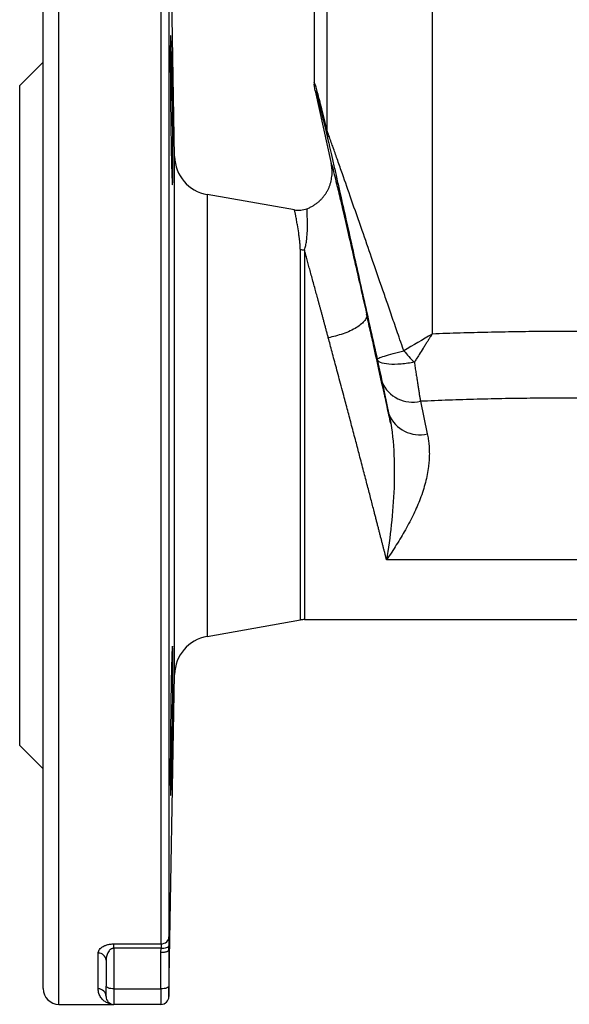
# Model space of a CAD drawing. Header units: millimetres. Extents: x 415 to 1550, y 0 to 812.
# Tile 41 of 51: x 1103 to 1173, y 235 to 361. Entities that reach past the tile are written whole.
import ezdxf

# ---------------------------------------------------------------- set-up
doc = ezdxf.new("R2010")
doc.units = ezdxf.units.MM

msp = doc.modelspace()

# ---------------------------------------------------------------- linework, layer by layer
at = {"color": 8, "linetype": 'Continuous', "lineweight": 25}
for p, q in [((1108.35, 235.34), (1108.35, 385.34)), ((1121.37, 243.04), (1121.37, 385.34)), ((1122.37, 384.36), (1122.37, 243.92)), ((1123.09, 277.37), (1123.09, 343.32)), ((1127.22, 338.48), (1127.22, 282.2))]:
    msp.add_line(p, q, dxfattribs=at)
at = {"color": 7, "linetype": 'Continuous', "lineweight": 25}
for p, q in [((1123.09, 343.32), (1122.37, 384.36)), ((1155.9, 382.09), (1155.9, 320.71)), ((1142.53, 346.55), (1142.53, 377.61)), ((1140.85, 377.34), (1140.85, 352.79)), ((1106.35, 355.34), (1103.35, 352.34)), ((1140.88, 352.74), (1140.85, 352.79)), ((1140.87, 352.74), (1140.86, 352.53)), ((1140.97, 351.7), (1140.88, 352.54)), ((1103.35, 352.34), (1103.35, 268.34)), ((1140.97, 351.7), (1143.03, 342.43)), ((1138.34, 336.52), (1127.22, 338.48)), ((1148.36, 319.58), (1147.91, 321.6)), ((1149.51, 314.6), (1150.39, 310.46)), ((1154.39, 312.15), (1155.27, 308.01)), ((1196.63, 291.96), (1150.08, 291.96)), ((1127.22, 282.2), (1139.1, 284.3)), ((1139.62, 284.34), (1207.09, 284.34)), ((1122.37, 236.33), (1123.09, 277.37)), ((1103.35, 268.34), (1106.35, 265.34)), ((1115.35, 243.04), (1121.37, 243.04)), ((1121.36, 242.49), (1115.35, 242.49)), ((1115.35, 242.49), (1115.35, 237.32)), ((1121.35, 241.93), (1121.36, 242.49)), ((1113.35, 237.32), (1113.35, 241.85)), ((1114.35, 240.94), (1114.35, 237.66)), ((1121.35, 237.32), (1121.35, 241.93)), ((1115.35, 237.32), (1121.35, 237.32)), ((1115.35, 237.32), (1115.35, 235.34)), ((1121.35, 237.32), (1121.35, 235.34)), ((1108.35, 235.34), (1115.35, 235.34)), ((1121.35, 235.34), (1115.35, 235.34))]:
    msp.add_line(p, q, dxfattribs=at)
at = {"color": 8, "linetype": 'Continuous', "lineweight": 25, "flags": 128}
msp.add_lwpolyline([(1139.62, 331.4), (1139.62, 329.48), (1139.62, 327.29), (1139.62, 324.88), (1139.62, 322.26), (1139.62, 319.48), (1139.62, 316.58), (1139.62, 313.59), (1139.62, 310.56), (1139.62, 307.52), (1139.62, 304.53), (1139.62, 301.61), (1139.62, 298.81), (1139.62, 296.17), (1139.62, 293.72), (1139.62, 291.5), (1139.62, 289.54), (1139.62, 287.86), (1139.62, 286.49), (1139.62, 285.45), (1139.62, 284.74), (1139.62, 284.39), (1139.62, 284.34)], dxfattribs=at)
at = {"color": 7, "linetype": 'Continuous', "lineweight": 25, "flags": 128}
for points in [[(1115.35, 237.32), (1115.16, 237.32), (1114.97, 237.34), (1114.8, 237.37), (1114.65, 237.42), (1114.52, 237.47), (1114.43, 237.53), (1114.37, 237.59), (1114.35, 237.66)], [(1122.35, 237.66), (1122.34, 237.59), (1122.28, 237.53), (1122.19, 237.47), (1122.06, 237.42), (1121.91, 237.37), (1121.74, 237.34), (1121.55, 237.32), (1121.35, 237.32)]]:
    msp.add_lwpolyline(points, dxfattribs=at)
at = {"color": 7, "linetype": 'Continuous', "lineweight": 25}
for centre, radius, start, end in [((1128.09, 343.41), 5, 181, 260), ((1153.4, 316.25), 4.22, 202.9669, 283.6641), ((1154.28, 312.11), 4.22, 202.9669, 283.6641), ((1139.62, 281.34), 3, 90, 100), ((1128.09, 277.28), 5, 100, 179), ((1113.4, 240.9), 0.96, 2.7157, 92.4804), ((1108.35, 237.34), 2, 180, 270), ((1113.37, 236.33), 0.987, 0.7745, 90.7531), ((1115.35, 236.34), 1, 180, 270), ((1121.35, 236.34), 1, 270, 0)]:
    msp.add_arc(centre, radius, start, end, dxfattribs=at)
for points, knots in [([(1106.35, 237.34), (1106.35, 237.34), (1106.35, 237.35), (1106.35, 237.36), (1106.35, 237.39), (1106.35, 237.43), (1106.35, 237.48), (1106.35, 237.54), (1106.35, 237.61), (1106.35, 237.69), (1106.35, 237.78), (1106.35, 237.88), (1106.35, 238), (1106.35, 238.12), (1106.35, 238.26), (1106.35, 238.4), (1106.35, 238.71), (1106.35, 239.25), (1106.35, 240.14), (1106.35, 241.2), (1106.35, 242.45), (1106.35, 243.87), (1106.35, 246.02), (1106.35, 249.15), (1106.35, 253.58), (1106.35, 258.63), (1106.35, 264.24), (1106.35, 270.31), (1106.35, 276.72), (1106.35, 283.38), (1106.35, 290.17), (1106.35, 296.94), (1106.35, 303.66), (1106.35, 310.34), (1106.35, 317.02), (1106.35, 323.75), (1106.35, 330.52), (1106.35, 337.3), (1106.35, 343.96), (1106.35, 350.38), (1106.35, 356.45), (1106.35, 362.05), (1106.35, 367.11), (1106.35, 371.54), (1106.35, 374.67), (1106.35, 376.81), (1106.35, 378.24), (1106.35, 379.48), (1106.35, 380.54), (1106.35, 381.43), (1106.35, 382.03), (1106.35, 382.42), (1106.35, 382.66), (1106.35, 382.87), (1106.35, 383.04), (1106.35, 383.18), (1106.35, 383.27), (1106.35, 383.33), (1106.35, 383.34), (1106.35, 383.34)], [0, 0, 0, 0, 0.003893, 0.007782, 0.011668, 0.015551, 0.019433, 0.023312, 0.027192, 0.03107, 0.034949, 0.038829, 0.042711, 0.046594, 0.05048, 0.05437, 0.058263, 0.073508, 0.088755, 0.104386, 0.120021, 0.135977, 0.151935, 0.184343, 0.217096, 0.250024, 0.282952, 0.315705, 0.348114, 0.380018, 0.411275, 0.441757, 0.470878, 0.5, 0.529121, 0.558243, 0.588726, 0.619983, 0.651887, 0.684296, 0.717048, 0.749977, 0.782905, 0.815658, 0.848066, 0.864022, 0.87998, 0.895612, 0.911246, 0.926491, 0.941738, 0.949034, 0.956318, 0.963595, 0.970868, 0.978142, 0.985419, 0.992704, 1, 1, 1, 1]), ([(1122.81, 339.73), (1122.8, 339.73), (1122.79, 339.8), (1122.78, 339.98), (1122.78, 340.05), (1122.76, 340.23), (1122.76, 340.34), (1122.74, 340.7), (1122.73, 340.99), (1122.71, 341.68), (1122.7, 342.08), (1122.68, 342.95), (1122.67, 343.43), (1122.65, 344.21), (1122.65, 344.48), (1122.64, 345.03), (1122.63, 345.59), (1122.62, 346.17), (1122.61, 346.77), (1122.61, 347.07), (1122.59, 347.99), (1122.59, 348.61), (1122.58, 349.54), (1122.57, 349.85), (1122.57, 350.47), (1122.56, 350.78), (1122.56, 351.69), (1122.55, 352.29), (1122.55, 353.15), (1122.55, 353.43), (1122.54, 353.98), (1122.54, 354.25), (1122.54, 355.02), (1122.54, 355.5), (1122.54, 356.39), (1122.54, 356.78), (1122.54, 357.3), (1122.54, 357.46), (1122.55, 357.75), (1122.55, 357.89), (1122.55, 358.25), (1122.56, 358.43), (1122.57, 358.67), (1122.57, 358.73), (1122.59, 358.73), (1122.59, 358.67), (1122.61, 358.49), (1122.61, 358.42), (1122.62, 358.24), (1122.62, 358.13), (1122.64, 357.77), (1122.65, 357.48), (1122.67, 356.79), (1122.68, 356.39), (1122.7, 355.51), (1122.71, 355.04), (1122.73, 354.26), (1122.73, 353.99), (1122.74, 353.44), (1122.75, 352.88), (1122.76, 352.3), (1122.77, 351.7), (1122.78, 351.4), (1122.79, 350.48), (1122.8, 349.86), (1122.82, 348.93), (1122.82, 348.62), (1122.83, 348), (1122.83, 347.69), (1122.84, 346.77), (1122.85, 346.18), (1122.86, 345.32), (1122.86, 345.03), (1122.86, 344.48), (1122.86, 344.22), (1122.87, 343.45), (1122.87, 342.97), (1122.87, 342.08), (1122.87, 341.68), (1122.86, 341.17), (1122.86, 341.01), (1122.86, 340.71), (1122.86, 340.58), (1122.85, 340.22), (1122.84, 340.04), (1122.83, 339.8), (1122.82, 339.73), (1122.81, 339.73)], [0, 0, 0, 0, 0.03125, 0.03125, 0.046875, 0.046875, 0.0625, 0.0625, 0.09375, 0.09375, 0.125, 0.125, 0.15625, 0.15625, 0.171875, 0.171875, 0.1875, 0.203125, 0.203125, 0.21875, 0.21875, 0.25, 0.25, 0.265625, 0.265625, 0.28125, 0.28125, 0.3125, 0.3125, 0.328125, 0.328125, 0.34375, 0.34375, 0.375, 0.375, 0.40625, 0.40625, 0.421875, 0.421875, 0.4375, 0.4375, 0.46875, 0.46875, 0.5, 0.5, 0.53125, 0.53125, 0.546875, 0.546875, 0.5625, 0.5625, 0.59375, 0.59375, 0.625, 0.625, 0.65625, 0.65625, 0.671875, 0.671875, 0.6875, 0.703125, 0.703125, 0.71875, 0.71875, 0.75, 0.75, 0.765625, 0.765625, 0.78125, 0.78125, 0.8125, 0.8125, 0.828125, 0.828125, 0.84375, 0.84375, 0.875, 0.875, 0.90625, 0.90625, 0.921875, 0.921875, 0.9375, 0.9375, 0.96875, 0.96875, 1, 1, 1, 1]), ([(1140.97, 351.7), (1140.97, 351.81), (1141.01, 351.75), (1141.15, 351.29), (1141.26, 350.91), (1141.55, 349.83), (1141.72, 349.14), (1142.13, 347.49), (1142.36, 346.54), (1142.62, 345.47)], [0, 0, 0, 0, 0.25, 0.25, 0.5, 0.5, 0.75, 0.75, 1, 1, 1, 1]), ([(1152.28, 318.58), (1152.23, 318.73), (1152.03, 319.31), (1151.58, 320.6), (1150.95, 322.43), (1150.26, 324.43), (1149.33, 327.1), (1148.24, 330.24), (1146.9, 334.12), (1145.65, 337.7), (1144.61, 340.68), (1143.86, 342.82), (1143.41, 344.08), (1143.09, 345.01), (1142.89, 345.56), (1142.75, 345.95), (1142.67, 346.17), (1142.61, 346.33), (1142.56, 346.46), (1142.54, 346.53), (1142.53, 346.55)], [0, 0, 0, 0, 0.014481, 0.0561355, 0.1250074, 0.191633, 0.2500099, 0.3857324, 0.4999941, 0.6350637, 0.7499133, 0.8138976, 0.8748879, 0.9020597, 0.9374181, 0.9558507, 0.9686877, 0.980553, 0.9910252, 1, 1, 1, 1]), ([(1142.62, 345.47), (1142.64, 345.36), (1142.68, 345.2), (1142.77, 344.83), (1142.81, 344.63), (1142.97, 343.96), (1143.08, 343.46), (1143.32, 342.41), (1143.44, 341.87), (1143.69, 340.75), (1143.82, 340.18), (1144.21, 338.44), (1144.48, 337.25), (1145.02, 334.84), (1145.29, 333.63), (1146.11, 329.96), (1146.66, 327.48), (1147.77, 322.5), (1148.33, 320), (1148.89, 317.5)], [0, 0, 0, 0, 0.03125, 0.03125, 0.0625, 0.0625, 0.125, 0.125, 0.1875, 0.1875, 0.25, 0.25, 0.375, 0.375, 0.5, 0.5, 0.75, 0.75, 1, 1, 1, 1]), ([(1139.94, 336.67), (1140.01, 336.7), (1140.15, 336.76), (1140.35, 336.85), (1140.55, 336.96), (1140.74, 337.06), (1140.92, 337.18), (1141.09, 337.3), (1141.25, 337.42), (1141.41, 337.55), (1141.55, 337.68), (1141.69, 337.81), (1141.82, 337.94), (1141.94, 338.08), (1142.05, 338.21), (1142.15, 338.34), (1142.24, 338.47), (1142.33, 338.6), (1142.41, 338.73), (1142.49, 338.85), (1142.59, 339.04), (1142.72, 339.3), (1142.86, 339.65), (1142.97, 340.02), (1143.06, 340.4), (1143.12, 340.8), (1143.15, 341.2), (1143.15, 341.61), (1143.11, 342.02), (1143.06, 342.29), (1143.03, 342.43)], [0, 0, 0, 0, 0.0319493, 0.0634895, 0.09457, 0.1251428, 0.1551629, 0.1845885, 0.2133811, 0.2415055, 0.2689302, 0.2956269, 0.3215707, 0.3467401, 0.3711166, 0.3946849, 0.4174323, 0.4393489, 0.460427, 0.4806614, 0.5000487, 0.5509016, 0.6034997, 0.6576321, 0.7130606, 0.7695239, 0.8267427, 0.8844254, 0.9422758, 1, 1, 1, 1]), ([(1143.71, 339.84), (1143.75, 339.69), (1143.92, 339.01), (1144.35, 337.17), (1145, 334.37), (1145.77, 331.04), (1146.62, 327.33), (1147.23, 324.59), (1147.54, 323.23)], [0, 0, 0, 0, 0.051567, 0.241254, 0.43093, 0.620618, 0.810302, 1, 1, 1, 1]), ([(1138.34, 336.52), (1138.61, 336.48), (1138.88, 336.46), (1139.42, 336.52), (1139.69, 336.58), (1139.94, 336.67)], [0, 0, 0, 0, 0.5, 0.5, 1, 1, 1, 1]), ([(1139.1, 331.44), (1139.1, 331.5), (1139.09, 331.63), (1139.08, 331.83), (1139.07, 332.05), (1139.05, 332.3), (1139.01, 332.64), (1138.96, 333.09), (1138.86, 333.8), (1138.74, 334.55), (1138.63, 335.15), (1138.56, 335.53), (1138.51, 335.8), (1138.46, 336.03), (1138.43, 336.21), (1138.4, 336.35), (1138.37, 336.45), (1138.35, 336.51), (1138.35, 336.52), (1138.34, 336.52)], [0, 0, 0, 0, 0.019551, 0.040385, 0.062505, 0.090501, 0.125007, 0.17704, 0.250005, 0.396242, 0.49995, 0.56584, 0.630766, 0.694726, 0.757718, 0.819743, 0.880798, 0.940884, 1, 1, 1, 1]), ([(1139.62, 331.4), (1139.65, 331.51), (1139.71, 331.71), (1139.82, 332.1), (1139.92, 332.75), (1139.99, 333.61), (1140.01, 334.53), (1140, 335.29), (1139.98, 335.9), (1139.97, 336.25), (1139.96, 336.45), (1139.95, 336.54), (1139.95, 336.62), (1139.94, 336.66), (1139.94, 336.67), (1139.94, 336.67)], [0, 0, 0, 0, 0.033743, 0.062588, 0.124967, 0.249985, 0.368019, 0.499955, 0.621798, 0.749936, 0.799068, 0.848638, 0.898649, 0.949102, 1, 1, 1, 1]), ([(1139.1, 284.3), (1139.1, 284.3), (1139.1, 284.73), (1139.1, 286.42), (1139.1, 287.67), (1139.1, 290.88), (1139.1, 292.84), (1139.1, 297.26), (1139.1, 299.72), (1139.1, 304.91), (1139.1, 307.64), (1139.1, 313.1), (1139.1, 315.83), (1139.1, 321.02), (1139.1, 323.48), (1139.1, 327.89), (1139.1, 329.84), (1139.1, 331.44)], [0, 0, 0, 0, 0.125, 0.125, 0.25, 0.25, 0.375, 0.375, 0.5, 0.5, 0.625, 0.625, 0.75, 0.75, 0.875, 0.875, 1, 1, 1, 1]), ([(1142.66, 320.24), (1142.62, 320.4), (1142.53, 320.72), (1142.41, 321.18), (1142.29, 321.64), (1142.16, 322.09), (1142.05, 322.53), (1141.93, 322.96), (1141.82, 323.38), (1141.71, 323.79), (1141.6, 324.19), (1141.49, 324.58), (1141.39, 324.97), (1141.28, 325.34), (1141.18, 325.71), (1141.09, 326.07), (1140.95, 326.58), (1140.76, 327.25), (1140.55, 328.04), (1140.34, 328.79), (1140.14, 329.5), (1139.96, 330.18), (1139.78, 330.81), (1139.67, 331.21), (1139.62, 331.4)], [0, 0, 0, 0, 0.036124, 0.071852, 0.107187, 0.142126, 0.176672, 0.210823, 0.24458, 0.277944, 0.310913, 0.343489, 0.375672, 0.407461, 0.438858, 0.469861, 0.500472, 0.575075, 0.648592, 0.721025, 0.79238, 0.862658, 0.931863, 1, 1, 1, 1]), ([(1147.54, 323.23), (1147.56, 323.12), (1147.56, 322.99), (1147.49, 322.73), (1147.42, 322.59), (1147.2, 322.3), (1147.06, 322.15), (1146.7, 321.84), (1146.49, 321.69), (1146.01, 321.39), (1145.74, 321.25), (1145.16, 320.98), (1144.85, 320.86), (1144.22, 320.64), (1143.9, 320.54), (1143.27, 320.37), (1142.96, 320.3), (1142.66, 320.24)], [0, 0, 0, 0, 0.125, 0.125, 0.25, 0.25, 0.375, 0.375, 0.5, 0.5, 0.625, 0.625, 0.75, 0.75, 0.875, 0.875, 1, 1, 1, 1]), ([(1150.39, 310.46), (1150.35, 310.64), (1150.27, 311.01), (1150.15, 311.55), (1150.03, 312.09), (1149.91, 312.64), (1149.79, 313.18), (1149.67, 313.72), (1149.55, 314.26), (1149.43, 314.81), (1149.31, 315.35), (1149.19, 315.89), (1149.07, 316.42), (1148.91, 317.14), (1148.71, 318.03), (1148.47, 319.09), (1148.24, 320.15), (1148, 321.18), (1147.77, 322.21), (1147.62, 322.89), (1147.54, 323.23)], [0, 0, 0, 0, 0.0417674, 0.0834757, 0.1251371, 0.1667638, 0.2083682, 0.2499626, 0.2915592, 0.3331704, 0.3748086, 0.4164859, 0.4582147, 0.5000071, 0.583612, 0.6669757, 0.750197, 0.8333753, 0.9166099, 1, 1, 1, 1]), ([(1150.08, 291.96), (1150.05, 292.08), (1149.98, 292.33), (1149.89, 292.71), (1149.79, 293.1), (1149.68, 293.5), (1149.58, 293.92), (1149.47, 294.34), (1149.36, 294.77), (1149.24, 295.22), (1149.13, 295.68), (1149.01, 296.14), (1148.88, 296.62), (1148.76, 297.11), (1148.63, 297.61), (1148.41, 298.46), (1148.09, 299.7), (1147.64, 301.42), (1147.15, 303.29), (1146.66, 305.18), (1146.15, 307.12), (1145.65, 309.02), (1145.13, 310.97), (1144.69, 312.65), (1144.3, 314.09), (1143.99, 315.27), (1143.69, 316.38), (1143.41, 317.43), (1143.15, 318.43), (1142.9, 319.36), (1142.74, 319.95), (1142.66, 320.24)], [0, 0, 0, 0, 0.016736, 0.033639, 0.05071, 0.067948, 0.085355, 0.10293, 0.120673, 0.138584, 0.156665, 0.174915, 0.193333, 0.211921, 0.230679, 0.249606, 0.306242, 0.366782, 0.43123, 0.499586, 0.557455, 0.624679, 0.687233, 0.749799, 0.790702, 0.829884, 0.867347, 0.903089, 0.937112, 0.969416, 1, 1, 1, 1]), ([(1155.9, 320.71), (1155.83, 320.62), (1155.7, 320.41), (1155.49, 320.08), (1155.26, 319.72), (1155.01, 319.33), (1154.66, 318.78), (1154.28, 318.17), (1153.9, 317.58), (1153.7, 317.25), (1153.62, 317.13)], [0, 0, 0, 0, 0.080392, 0.170532, 0.270482, 0.380297, 0.500026, 0.724708, 0.891545, 1, 1, 1, 1]), ([(1190.81, 320.71), (1190.45, 320.73), (1189.72, 320.76), (1188.27, 320.8), (1185.72, 320.88), (1182.08, 320.97), (1177.71, 321.03), (1173.66, 321.05), (1169.92, 321.04), (1166.47, 321), (1162.98, 320.93), (1159.45, 320.84), (1157.08, 320.76), (1155.9, 320.71)], [0, 0, 0, 0, 0.031311, 0.0625, 0.125, 0.249999, 0.375595, 0.499998, 0.597872, 0.696809, 0.79681, 0.897874, 1, 1, 1, 1]), ([(1150.61, 309.32), (1150.46, 310.04), (1149.96, 312.32), (1149.2, 315.79), (1148.61, 318.46), (1148.36, 319.58)], [0, 0, 0, 0, 0.209499, 0.665499, 1, 1, 1, 1]), ([(1149.82, 317.91), (1150.13, 318.01), (1150.52, 318.12), (1151.36, 318.35), (1151.82, 318.47), (1152.28, 318.58)], [0, 0, 0, 0, 0.5, 0.5, 1, 1, 1, 1]), ([(1148.89, 317.5), (1148.88, 317.53), (1148.95, 317.58), (1149.26, 317.72), (1149.5, 317.81), (1149.82, 317.91)], [0, 0, 0, 0, 0.5, 0.5, 1, 1, 1, 1]), ([(1153.62, 317.13), (1153.07, 317.02), (1152.49, 316.94), (1151.37, 316.84), (1150.83, 316.84), (1149.92, 316.91), (1149.56, 316.99), (1149.06, 317.21), (1148.92, 317.35), (1148.89, 317.5)], [0, 0, 0, 0, 0.25, 0.25, 0.5, 0.5, 0.75, 0.75, 1, 1, 1, 1]), ([(1148.89, 317.5), (1149, 316.96), (1149.12, 316.43), (1149.33, 315.46), (1149.43, 315), (1149.51, 314.6)], [0, 0, 0, 0, 0.5, 0.5, 1, 1, 1, 1]), ([(1153.62, 317.13), (1153.64, 317.01), (1153.67, 316.79), (1153.72, 316.45), (1153.77, 316.12), (1153.82, 315.8), (1153.87, 315.49), (1153.92, 315.18), (1153.96, 314.88), (1154.01, 314.59), (1154.05, 314.31), (1154.09, 314.04), (1154.14, 313.77), (1154.18, 313.51), (1154.22, 313.27), (1154.25, 313.02), (1154.29, 312.79), (1154.33, 312.57), (1154.36, 312.35), (1154.38, 312.22), (1154.39, 312.15)], [0, 0, 0, 0, 0.061177, 0.12181, 0.181872, 0.241336, 0.300177, 0.358373, 0.415901, 0.472742, 0.528877, 0.584288, 0.638961, 0.692882, 0.746037, 0.798416, 0.85001, 0.900809, 0.950808, 1, 1, 1, 1]), ([(1192.32, 312.15), (1191.71, 312.17), (1190.51, 312.22), (1188.7, 312.29), (1186.9, 312.35), (1185.09, 312.4), (1183.29, 312.45), (1181.48, 312.49), (1179.67, 312.51), (1177.87, 312.54), (1176.06, 312.55), (1174.26, 312.56), (1172.45, 312.56), (1170.65, 312.55), (1168.84, 312.54), (1167.03, 312.51), (1165.23, 312.49), (1163.42, 312.45), (1161.62, 312.4), (1159.81, 312.35), (1158.01, 312.29), (1156.2, 312.22), (1155, 312.17), (1154.39, 312.15)], [0, 0, 0, 0, 0.047672, 0.095329, 0.142972, 0.190602, 0.238221, 0.285832, 0.333435, 0.381032, 0.428624, 0.476215, 0.523804, 0.571394, 0.618986, 0.666582, 0.714183, 0.761792, 0.809409, 0.857037, 0.904677, 0.952331, 1, 1, 1, 1]), ([(1150.39, 310.46), (1150.71, 309), (1150.9, 307.46), (1151.08, 304.33), (1151.09, 302.73), (1150.97, 299.54), (1150.85, 297.95), (1150.52, 294.87), (1150.32, 293.37), (1150.08, 291.96)], [0, 0, 0, 0, 0.25, 0.25, 0.5, 0.5, 0.75, 0.75, 1, 1, 1, 1]), ([(1155.27, 308.01), (1155.3, 307.9), (1155.34, 307.68), (1155.4, 307.34), (1155.44, 307.01), (1155.48, 306.67), (1155.51, 306.32), (1155.52, 305.98), (1155.53, 305.63), (1155.53, 305.28), (1155.52, 304.92), (1155.49, 304.56), (1155.46, 304.2), (1155.36, 303.29), (1155.06, 301.78), (1154.42, 299.77), (1153.54, 297.75), (1152.69, 296.13), (1151.92, 294.82), (1151.34, 293.87), (1150.72, 292.91), (1150.3, 292.29), (1150.08, 291.96)], [0, 0, 0, 0, 0.0199614, 0.0400533, 0.0602849, 0.0806649, 0.1012022, 0.1219051, 0.1427819, 0.1638408, 0.1850895, 0.2065358, 0.228187, 0.2500505, 0.3715183, 0.500013, 0.6203895, 0.7499973, 0.8107917, 0.8750054, 0.9350072, 1, 1, 1, 1]), ([(1122.81, 271.45), (1122.8, 270.82), (1122.79, 270.21), (1122.78, 269.3), (1122.78, 269), (1122.76, 268.4), (1122.76, 268.1), (1122.74, 267.24), (1122.73, 266.69), (1122.71, 265.66), (1122.7, 265.17), (1122.68, 264.3), (1122.67, 263.9), (1122.65, 263.38), (1122.65, 263.22), (1122.64, 262.93), (1122.63, 262.66), (1122.62, 262.45), (1122.61, 262.27), (1122.61, 262.2), (1122.59, 262.01), (1122.59, 261.95), (1122.58, 261.95), (1122.57, 261.97), (1122.57, 262.03), (1122.56, 262.07), (1122.56, 262.26), (1122.55, 262.43), (1122.55, 262.79), (1122.55, 262.93), (1122.54, 263.22), (1122.54, 263.38), (1122.54, 263.89), (1122.54, 264.29), (1122.54, 265.17), (1122.54, 265.65), (1122.54, 266.42), (1122.54, 266.69), (1122.55, 267.24), (1122.55, 267.52), (1122.55, 268.39), (1122.56, 268.98), (1122.57, 270.2), (1122.57, 270.82), (1122.59, 272.08), (1122.59, 272.7), (1122.61, 273.61), (1122.61, 273.91), (1122.62, 274.51), (1122.62, 274.8), (1122.64, 275.66), (1122.65, 276.21), (1122.67, 277.24), (1122.68, 277.73), (1122.7, 278.61), (1122.71, 279), (1122.73, 279.52), (1122.73, 279.68), (1122.74, 279.98), (1122.75, 280.24), (1122.76, 280.45), (1122.77, 280.63), (1122.78, 280.71), (1122.79, 280.89), (1122.8, 280.95), (1122.82, 280.95), (1122.82, 280.94), (1122.83, 280.88), (1122.83, 280.83), (1122.84, 280.65), (1122.85, 280.47), (1122.86, 280.11), (1122.86, 279.98), (1122.86, 279.69), (1122.86, 279.53), (1122.87, 279.01), (1122.87, 278.62), (1122.87, 277.73), (1122.87, 277.25), (1122.86, 276.48), (1122.86, 276.21), (1122.86, 275.66), (1122.86, 275.38), (1122.85, 274.52), (1122.84, 273.92), (1122.83, 272.71), (1122.82, 272.08), (1122.81, 271.45)], [0, 0, 0, 0, 0.03125, 0.03125, 0.046875, 0.046875, 0.0625, 0.0625, 0.09375, 0.09375, 0.125, 0.125, 0.15625, 0.15625, 0.171875, 0.171875, 0.1875, 0.203125, 0.203125, 0.21875, 0.21875, 0.25, 0.25, 0.265625, 0.265625, 0.28125, 0.28125, 0.3125, 0.3125, 0.328125, 0.328125, 0.34375, 0.34375, 0.375, 0.375, 0.40625, 0.40625, 0.421875, 0.421875, 0.4375, 0.4375, 0.46875, 0.46875, 0.5, 0.5, 0.53125, 0.53125, 0.546875, 0.546875, 0.5625, 0.5625, 0.59375, 0.59375, 0.625, 0.625, 0.65625, 0.65625, 0.671875, 0.671875, 0.6875, 0.703125, 0.703125, 0.71875, 0.71875, 0.75, 0.75, 0.765625, 0.765625, 0.78125, 0.78125, 0.8125, 0.8125, 0.828125, 0.828125, 0.84375, 0.84375, 0.875, 0.875, 0.90625, 0.90625, 0.921875, 0.921875, 0.9375, 0.9375, 0.96875, 0.96875, 1, 1, 1, 1]), ([(1121.37, 243.04), (1121.63, 243.04), (1121.89, 243.14), (1122.26, 243.46), (1122.37, 243.69), (1122.37, 243.92)], [0, 0, 0, 0, 0.5, 0.5, 1, 1, 1, 1]), ([(1122.37, 243.92), (1122.37, 243.9), (1122.37, 243.86), (1122.37, 243.8), (1122.37, 243.72), (1122.37, 243.64), (1122.37, 243.56), (1122.37, 243.43), (1122.37, 243.27), (1122.36, 243.05), (1122.36, 242.89), (1122.36, 242.81)], [0, 0, 0, 0, 0.083931, 0.16714, 0.249994, 0.332864, 0.41612, 0.500126, 0.667092, 0.832756, 1, 1, 1, 1]), ([(1113.35, 241.85), (1113.36, 241.88), (1113.36, 241.93), (1113.37, 242.01), (1113.4, 242.09), (1113.43, 242.17), (1113.49, 242.28), (1113.61, 242.43), (1113.83, 242.62), (1114.11, 242.78), (1114.41, 242.9), (1114.67, 242.97), (1114.89, 243.01), (1115.12, 243.04), (1115.28, 243.04), (1115.35, 243.04)], [0, 0, 0, 0, 0.0505592, 0.1007291, 0.1506374, 0.2004134, 0.2501876, 0.3777058, 0.5001617, 0.629503, 0.7499442, 0.8134945, 0.8749711, 0.9380492, 1, 1, 1, 1]), ([(1115.35, 242.49), (1115.33, 242.49), (1115.29, 242.48), (1115.22, 242.47), (1115.15, 242.45), (1115.09, 242.43), (1115.02, 242.39), (1114.96, 242.35), (1114.85, 242.27), (1114.71, 242.13), (1114.58, 241.92), (1114.48, 241.68), (1114.41, 241.47), (1114.37, 241.21), (1114.36, 241.05), (1114.35, 240.94)], [0, 0, 0, 0, 0.025388, 0.051449, 0.078642, 0.107375, 0.137993, 0.170781, 0.205974, 0.316742, 0.45406, 0.575609, 0.723582, 0.820522, 1, 1, 1, 1]), ([(1115.35, 242.49), (1115.35, 242.59), (1115.35, 242.7), (1115.35, 242.9), (1115.35, 242.98), (1115.35, 243.04)], [0, 0, 0, 0, 0.5, 0.5, 1, 1, 1, 1]), ([(1122.35, 242.26), (1122.35, 242.25), (1122.35, 242.23), (1122.34, 242.2), (1122.31, 242.17), (1122.28, 242.13), (1122.23, 242.1), (1122.18, 242.08), (1122.12, 242.05), (1122.04, 242.02), (1121.91, 241.98), (1121.74, 241.95), (1121.56, 241.93), (1121.42, 241.93), (1121.35, 241.93)], [0, 0, 0, 0, 0.062632, 0.125265, 0.187897, 0.25053, 0.313163, 0.375795, 0.438428, 0.501061, 0.621132, 0.744312, 0.870601, 1, 1, 1, 1]), ([(1121.36, 242.49), (1121.48, 242.49), (1121.61, 242.49), (1121.85, 242.52), (1121.97, 242.55), (1122.16, 242.61), (1122.24, 242.65), (1122.34, 242.73), (1122.36, 242.77), (1122.36, 242.81)], [0, 0, 0, 0, 0.25, 0.25, 0.5, 0.5, 0.75, 0.75, 1, 1, 1, 1]), ([(1122.35, 242.26), (1122.36, 242.34), (1122.36, 242.52), (1122.36, 242.71), (1122.36, 242.81)], [0, 0, 0, 0, 0.418334, 1, 1, 1, 1]), ([(1122.35, 242.26), (1122.35, 242.04), (1122.35, 241.57), (1122.35, 240.8), (1122.35, 239.72), (1122.35, 238.66), (1122.35, 237.89), (1122.35, 237.66)], [0, 0, 0, 0, 0.143228, 0.309819, 0.499775, 0.851549, 1, 1, 1, 1]), ([(1114.35, 236.34), (1114.35, 236.34), (1114.35, 236.35), (1114.35, 236.36), (1114.35, 236.37), (1114.35, 236.4), (1114.35, 236.45), (1114.35, 236.54), (1114.35, 236.7), (1114.35, 236.9), (1114.35, 237.1), (1114.35, 237.3), (1114.35, 237.47), (1114.35, 237.6), (1114.35, 237.66)], [0, 0, 0, 0, 0.048971, 0.097697, 0.146353, 0.195114, 0.244154, 0.371982, 0.500031, 0.627859, 0.755908, 0.837359, 0.918452, 1, 1, 1, 1]), ([(1122.35, 237.66), (1122.35, 237.62), (1122.35, 237.55), (1122.35, 237.44), (1122.35, 237.34), (1122.35, 237.23), (1122.35, 237.08), (1122.35, 236.9), (1122.35, 236.7), (1122.35, 236.54), (1122.35, 236.44), (1122.35, 236.38), (1122.35, 236.35), (1122.35, 236.35), (1122.35, 236.34)], [0, 0, 0, 0, 0.048971, 0.097697, 0.146353, 0.195114, 0.244154, 0.371982, 0.500031, 0.627859, 0.755908, 0.837359, 0.918452, 1, 1, 1, 1]), ([(1122.35, 236.34), (1122.36, 236.34), (1122.36, 236.33), (1122.36, 236.33), (1122.37, 236.32), (1122.37, 236.33), (1122.37, 236.33), (1122.37, 236.33), (1122.37, 236.33)], [0, 0, 0, 0, 0.173039, 0.343205, 0.510738, 0.675884, 0.838888, 1, 1, 1, 1])]:
    msp.add_open_spline(points, degree=3, knots=knots, dxfattribs=at)
at = {"color": 8, "linetype": 'Continuous', "lineweight": 25}
for points, knots in [([(1142.53, 346.55), (1142.28, 347.56), (1141.79, 349.56), (1141.27, 351.57), (1140.94, 352.73), (1140.9, 352.74), (1140.88, 352.74)], [0, 0, 0, 0, 0.267511, 0.53501, 0.802466, 1, 1, 1, 1]), ([(1143.03, 342.43), (1143.06, 342.35), (1143.12, 342.21), (1143.36, 341.29), (1143.61, 340.27), (1143.71, 339.84)], [0, 0, 0, 0, 0.366608, 0.733149, 1, 1, 1, 1]), ([(1114.93, 235.4), (1114.9, 235.4), (1114.72, 235.42), (1114.41, 235.56), (1114.01, 235.82), (1113.67, 236.21), (1113.41, 236.7), (1113.37, 237.11), (1113.35, 237.32)], [0, 0, 0, 0, 0.040728, 0.220712, 0.409886, 0.612939, 0.810088, 1, 1, 1, 1])]:
    msp.add_open_spline(points, degree=3, knots=knots, dxfattribs=at)
at = {"color": 7, "linetype": 'Continuous', "lineweight": 25}
for points in [[(1142.53, 346.55), (1142.51, 346.18), (1142.54, 345.81), (1142.62, 345.47)], [(1139.62, 331.4), (1139.44, 331.4), (1139.27, 331.42), (1139.1, 331.44)], [(1155.9, 320.71), (1154.67, 320), (1153.46, 319.28), (1152.28, 318.58)], [(1152.28, 318.58), (1152.7, 318.09), (1153.16, 317.58), (1153.62, 317.13)], [(1121.37, 243.04), (1121.37, 242.93), (1121.37, 242.73), (1121.36, 242.49)]]:
    msp.add_open_spline(points, degree=3, dxfattribs=at)

doc.saveas('drawing.dxf')
